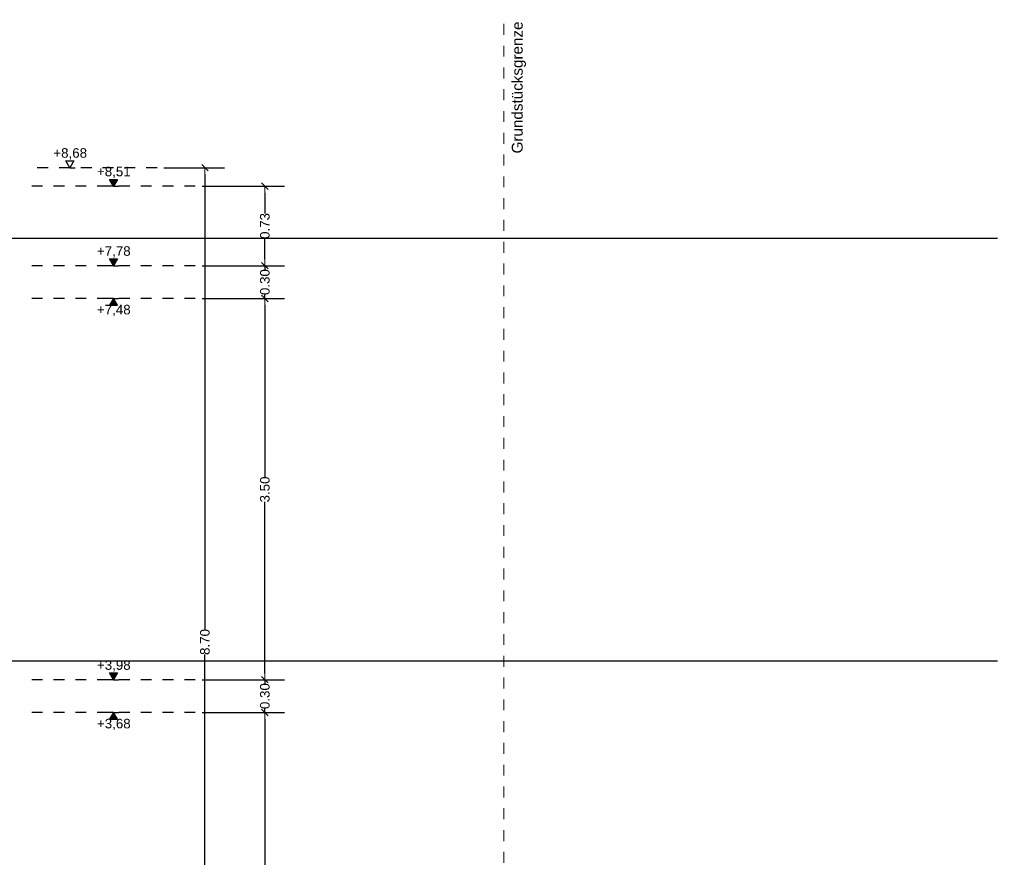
# Model space of a CAD drawing. Header units: metres. Extents: x -27.8 to 39.4, y -22.2 to 2.8.
# Tile 80 of 80: x 24.1 to 33.1, y -7.8 to -0.1. Entities that reach past the tile are written whole.
import ezdxf

# ---------------------------------------------------------------- set-up
doc = ezdxf.new("R2010")
doc.units = ezdxf.units.M
doc.header["$LTSCALE"] = 0.4
doc.header["$MEASUREMENT"] = 0
doc.linetypes.add('Strichlinie eng', pattern=[0.115, 0.075, -0.04])
doc.linetypes.add('Strichpunktlinie', pattern=[0.335139, 0.176389, -0.088194, 0, -0.070556])
doc.layers.get('0').update_dxf_attribs({"color": 8, "lineweight": 9})
doc.layers.get('Defpoints').update_dxf_attribs({"color": 8, "lineweight": 9})
doc.layers.add('Neubau_T-Bemaßung', color=8, linetype='Continuous')
doc.layers.add('S-Linien _ Schraffuren.2D', color=8, linetype='Continuous', lineweight=9)
doc.layers.add('T-Text', color=8, linetype='Continuous', lineweight=9)
doc.styles.add('ERSTELLTER_STIL_2', font='arial.ttf')
doc.dimstyles.new('ERSTELLTER_STIL__1', dxfattribs={"dimtxt": 0.0875, "dimasz": 0.059375, "dimexe": 0.18, "dimexo": 0.0625, "dimgap": 0, "dimtad": 1, "dimzin": 0, "dimdsep": 46, "dimtxsty": 'ERSTELLTER_STIL_2', "dimblk": 'ARROWHEAD_6', "dimblk1": 'ARROWHEAD_6', "dimblk2": 'ARROWHEAD_6', "dimcen": 0.09, "dimclrd": 7, "dimclre": 7, "dimclrt": 7, "dimazin": 0, "dimtfac": 1, "dimtdec": 4, "dimtmove": 0, "dimatfit": 3, "dimfxl": 1, "dimtolj": 1, "dimtzin": 0, "dimarcsym": 0})

# ---------------------------------------------------------------- blocks, each defined once
blk = doc.blocks.new('ARROWHEAD_6')
at = {"color": 0, "linetype": 'Continuous', "lineweight": 0}
for p, q in [((0, 0), (-1, 0)), ((-0.5, -0.5), (0.5, 0.5))]:
    blk.add_line(p, q, dxfattribs=at)
blk = doc.blocks.new('*D388')
at = {"layer": 'Defpoints', "color": 0, "linetype": 'Continuous', "transparency": 16777216}
for p in [(11.0695, -6.025), (33.092, -6.025), (23.73, -6.195)]:
    blk.add_point(p, dxfattribs=at)
at = {"layer": 'Neubau_T-Bemaßung', "linetype": 'Continuous', "lineweight": -2, "transparency": 16777216}
for p, q in [((11.0695, -6.025), (11.0695, -5.9272)), ((33.0295, -6.025), (10.8895, -6.025)), ((11.0695, -6.1356), (11.0695, -6.0844)), ((23.6675, -6.195), (10.8895, -6.195))]:
    blk.add_line(p, q, dxfattribs=at)
at = {"layer": 'Neubau_T-Bemaßung', "linetype": 'Continuous', "lineweight": -2, "transparency": 16777216, "xscale": 0.059375, "yscale": 0.059375, "zscale": 0.059375}
for p, rotation in [((11.0695, -6.025), 90), ((11.0695, -6.195), 270)]:
    blk.add_blockref('ARROWHEAD_6', p, dxfattribs=dict(at, rotation=rotation))
at = {"layer": 'Neubau_T-Bemaßung', "linetype": 'Continuous', "transparency": 16777216, "insert": (11.1831, -5.9272), "char_height": 0.0875, "attachment_point": 5, "rotation": 90, "style": 'ERSTELLTER_STIL_2'}
blk.add_mtext('\\A1;0.17', dxfattribs=at)
blk = doc.blocks.new('*D389')
at = {"layer": 'Defpoints', "color": 0, "linetype": 'Continuous', "transparency": 16777216}
for p in [(10.98, -3.525), (11.1831, -3.525), (33.092, -6.025)]:
    blk.add_point(p, dxfattribs=at)
at = {"layer": 'Neubau_T-Bemaßung', "linetype": 'Continuous', "lineweight": -2, "transparency": 16777216}
for p, q in [((11.0425, -3.525), (11.3631, -3.525)), ((11.1831, -3.5844), (11.1831, -4.6643)), ((11.1831, -5.9656), (11.1831, -4.8927)), ((33.0295, -6.025), (11.0031, -6.025))]:
    blk.add_line(p, q, dxfattribs=at)
at = {"layer": 'Neubau_T-Bemaßung', "linetype": 'Continuous', "lineweight": -2, "transparency": 16777216, "xscale": 0.059375, "yscale": 0.059375, "zscale": 0.059375}
for p, rotation in [((11.1831, -3.525), 90), ((11.1831, -6.025), 270)]:
    blk.add_blockref('ARROWHEAD_6', p, dxfattribs=dict(at, rotation=rotation))
at = {"layer": 'Neubau_T-Bemaßung', "linetype": 'Continuous', "transparency": 16777216, "insert": (11.1831, -4.7785), "char_height": 0.0875, "attachment_point": 5, "rotation": 90, "style": 'ERSTELLTER_STIL_2'}
blk.add_mtext('\\A1;2.50', dxfattribs=at)
blk = doc.blocks.new('*D393')
at = {"layer": 'Defpoints', "color": 0, "linetype": 'Continuous', "transparency": 16777216}
for p in [(11.1831, -2.145), (33.092, -2.145), (11.3631, -2.395)]:
    blk.add_point(p, dxfattribs=at)
at = {"layer": 'Neubau_T-Bemaßung', "linetype": 'Continuous', "lineweight": -2, "transparency": 16777216}
for p, q in [((11.1831, -2.0856), (11.1831, -2.0263)), ((33.0295, -2.145), (11.0031, -2.145)), ((11.1831, -2.145), (11.1831, -2.1562)), ((11.3006, -2.395), (11.0031, -2.395)), ((11.1831, -2.395), (11.1831, -2.3841)), ((11.1831, -2.4544), (11.1831, -2.5137))]:
    blk.add_line(p, q, dxfattribs=at)
at = {"layer": 'Neubau_T-Bemaßung', "linetype": 'Continuous', "lineweight": -2, "transparency": 16777216, "xscale": 0.059375, "yscale": 0.059375, "zscale": 0.059375}
for p, rotation in [((11.1831, -2.145), 270), ((11.1831, -2.395), 90)]:
    blk.add_blockref('ARROWHEAD_6', p, dxfattribs=dict(at, rotation=rotation))
at = {"layer": 'Neubau_T-Bemaßung', "linetype": 'Continuous', "transparency": 16777216, "insert": (11.1831, -2.2701), "char_height": 0.0875, "attachment_point": 5, "rotation": 90, "style": 'ERSTELLTER_STIL_2'}
blk.add_mtext('\\A1;0.25', dxfattribs=at)
blk = doc.blocks.new('*D406')
at = {"layer": 'Defpoints', "color": 0, "linetype": 'Continuous', "transparency": 16777216}
for p in [(1.5934, -6.825), (7.9525, -6.825), (33.092, -10.175)]:
    blk.add_point(p, dxfattribs=at)
at = {"layer": 'Neubau_T-Bemaßung', "linetype": 'Continuous', "lineweight": -2, "transparency": 16777216}
for p, q in [((7.89, -6.825), (1.4134, -6.825)), ((1.5934, -6.8844), (1.5934, -8.3896)), ((1.5934, -10.1156), (1.5934, -8.6174)), ((33.0295, -10.175), (1.4134, -10.175))]:
    blk.add_line(p, q, dxfattribs=at)
at = {"layer": 'Neubau_T-Bemaßung', "linetype": 'Continuous', "lineweight": -2, "transparency": 16777216, "xscale": 0.059375, "yscale": 0.059375, "zscale": 0.059375}
for p, rotation in [((1.5934, -6.825), 90), ((1.5934, -10.175), 270)]:
    blk.add_blockref('ARROWHEAD_6', p, dxfattribs=dict(at, rotation=rotation))
at = {"layer": 'Neubau_T-Bemaßung', "linetype": 'Continuous', "transparency": 16777216, "insert": (1.5934, -8.5035), "char_height": 0.0875, "attachment_point": 5, "rotation": 90, "style": 'ERSTELLTER_STIL_2'}
blk.add_mtext('\\A1;3.35', dxfattribs=at)
blk = doc.blocks.new('*D410')
at = {"layer": 'Defpoints', "color": 0, "linetype": 'Continuous', "transparency": 16777216}
for p in [(1.4798, -6.025), (33.092, -6.025), (23.73, -6.195)]:
    blk.add_point(p, dxfattribs=at)
at = {"layer": 'Neubau_T-Bemaßung', "linetype": 'Continuous', "lineweight": -2, "transparency": 16777216}
for p, q in [((1.4798, -6.025), (1.4798, -5.9272)), ((33.0295, -6.025), (1.2998, -6.025)), ((1.4798, -6.1356), (1.4798, -6.0844)), ((23.6675, -6.195), (1.2998, -6.195))]:
    blk.add_line(p, q, dxfattribs=at)
at = {"layer": 'Neubau_T-Bemaßung', "linetype": 'Continuous', "lineweight": -2, "transparency": 16777216, "xscale": 0.059375, "yscale": 0.059375, "zscale": 0.059375}
for p, rotation in [((1.4798, -6.025), 90), ((1.4798, -6.195), 270)]:
    blk.add_blockref('ARROWHEAD_6', p, dxfattribs=dict(at, rotation=rotation))
at = {"layer": 'Neubau_T-Bemaßung', "linetype": 'Continuous', "transparency": 16777216, "insert": (1.5934, -5.9272), "char_height": 0.0875, "attachment_point": 5, "rotation": 90, "style": 'ERSTELLTER_STIL_2'}
blk.add_mtext('\\A1;0.17', dxfattribs=at)
blk = doc.blocks.new('*D411')
at = {"layer": 'Defpoints', "color": 0, "linetype": 'Continuous', "transparency": 16777216}
for p in [(1.5934, -3.025), (8.0525, -3.025), (33.092, -6.025)]:
    blk.add_point(p, dxfattribs=at)
at = {"layer": 'Neubau_T-Bemaßung', "linetype": 'Continuous', "lineweight": -2, "transparency": 16777216}
for p, q in [((7.99, -3.025), (1.4134, -3.025)), ((1.5934, -3.0844), (1.5934, -4.415)), ((1.5934, -5.9656), (1.5934, -4.642)), ((33.0295, -6.025), (1.4134, -6.025))]:
    blk.add_line(p, q, dxfattribs=at)
at = {"layer": 'Neubau_T-Bemaßung', "linetype": 'Continuous', "lineweight": -2, "transparency": 16777216, "xscale": 0.059375, "yscale": 0.059375, "zscale": 0.059375}
for p, rotation in [((1.5934, -3.025), 90), ((1.5934, -6.025), 270)]:
    blk.add_blockref('ARROWHEAD_6', p, dxfattribs=dict(at, rotation=rotation))
at = {"layer": 'Neubau_T-Bemaßung', "linetype": 'Continuous', "transparency": 16777216, "insert": (1.5934, -4.5285), "char_height": 0.0875, "attachment_point": 5, "rotation": 90, "style": 'ERSTELLTER_STIL_2'}
blk.add_mtext('\\A1;3.00', dxfattribs=at)
blk = doc.blocks.new('*D415')
at = {"layer": 'Defpoints', "color": 0, "linetype": 'Continuous', "transparency": 16777216}
for p in [(1.5934, -2.145), (33.092, -2.145), (1.7253, -2.395)]:
    blk.add_point(p, dxfattribs=at)
at = {"layer": 'Neubau_T-Bemaßung', "linetype": 'Continuous', "lineweight": -2, "transparency": 16777216}
for p, q in [((1.5934, -2.0856), (1.5934, -2.0263)), ((33.0295, -2.145), (1.4134, -2.145)), ((1.5934, -2.145), (1.5934, -2.1562)), ((1.6628, -2.395), (1.4134, -2.395)), ((1.5934, -2.395), (1.5934, -2.3841)), ((1.5934, -2.4544), (1.5934, -2.5137))]:
    blk.add_line(p, q, dxfattribs=at)
at = {"layer": 'Neubau_T-Bemaßung', "linetype": 'Continuous', "lineweight": -2, "transparency": 16777216, "xscale": 0.059375, "yscale": 0.059375, "zscale": 0.059375}
for p, rotation in [((1.5934, -2.145), 270), ((1.5934, -2.395), 90)]:
    blk.add_blockref('ARROWHEAD_6', p, dxfattribs=dict(at, rotation=rotation))
at = {"layer": 'Neubau_T-Bemaßung', "linetype": 'Continuous', "transparency": 16777216, "insert": (1.5934, -2.2701), "char_height": 0.0875, "attachment_point": 5, "rotation": 90, "style": 'ERSTELLTER_STIL_2'}
blk.add_mtext('\\A1;0.25', dxfattribs=at)
blk = doc.blocks.new('*D435')
at = {"layer": 'Defpoints', "color": 0, "linetype": 'Continuous', "transparency": 16777216}
for p in [(25.32, -1.4949), (25.7588, -1.4949), (21.745, -10.195)]:
    blk.add_point(p, dxfattribs=at)
at = {"layer": 'Neubau_T-Bemaßung', "linetype": 'Continuous', "lineweight": -2, "transparency": 16777216}
for p, q in [((25.3825, -1.4949), (25.9388, -1.4949)), ((25.7588, -1.5543), (25.7588, -5.7349)), ((25.7588, -10.1356), (25.7588, -5.962)), ((21.8075, -10.195), (25.9388, -10.195))]:
    blk.add_line(p, q, dxfattribs=at)
at = {"layer": 'Neubau_T-Bemaßung', "linetype": 'Continuous', "lineweight": -2, "transparency": 16777216, "xscale": 0.059375, "yscale": 0.059375, "zscale": 0.059375}
for p, rotation in [((25.7588, -1.4949), 90), ((25.7588, -10.195), 270)]:
    blk.add_blockref('ARROWHEAD_6', p, dxfattribs=dict(at, rotation=rotation))
at = {"layer": 'Neubau_T-Bemaßung', "linetype": 'Continuous', "transparency": 16777216, "insert": (25.7588, -5.8484), "char_height": 0.0875, "attachment_point": 5, "rotation": 90, "style": 'ERSTELLTER_STIL_2'}
blk.add_mtext('\\A1;8.70', dxfattribs=at)
blk = doc.blocks.new('*D441')
at = {"layer": 'Defpoints', "color": 0, "linetype": 'Continuous', "transparency": 16777216}
for p in [(25.67, -6.495), (26.3088, -6.495), (25.67, -10.355)]:
    blk.add_point(p, dxfattribs=at)
at = {"layer": 'Neubau_T-Bemaßung', "linetype": 'Continuous', "lineweight": -2, "transparency": 16777216}
for p, q in [((25.7325, -6.495), (26.4888, -6.495)), ((26.3088, -6.5544), (26.3088, -8.3149)), ((26.3088, -10.2956), (26.3088, -8.5421)), ((25.7325, -10.355), (26.4888, -10.355))]:
    blk.add_line(p, q, dxfattribs=at)
at = {"layer": 'Neubau_T-Bemaßung', "linetype": 'Continuous', "lineweight": -2, "transparency": 16777216, "xscale": 0.059375, "yscale": 0.059375, "zscale": 0.059375}
for p, rotation in [((26.3088, -6.495), 90), ((26.3088, -10.355), 270)]:
    blk.add_blockref('ARROWHEAD_6', p, dxfattribs=dict(at, rotation=rotation))
at = {"layer": 'Neubau_T-Bemaßung', "linetype": 'Continuous', "transparency": 16777216, "insert": (26.3088, -8.4285), "char_height": 0.0875, "attachment_point": 5, "rotation": 90, "style": 'ERSTELLTER_STIL_2'}
blk.add_mtext('\\A1;3.86', dxfattribs=at)
blk = doc.blocks.new('*D442')
at = {"layer": 'Defpoints', "color": 0, "linetype": 'Continuous', "transparency": 16777216}
for p in [(25.67, -6.195), (26.3088, -6.195), (25.67, -6.495)]:
    blk.add_point(p, dxfattribs=at)
at = {"layer": 'Neubau_T-Bemaßung', "linetype": 'Continuous', "lineweight": -2, "transparency": 16777216}
for p, q in [((26.3088, -6.1356), (26.3088, -6.0763)), ((25.7325, -6.195), (26.4888, -6.195)), ((26.3088, -6.195), (26.3088, -6.2317)), ((25.7325, -6.495), (26.4888, -6.495)), ((26.3088, -6.495), (26.3088, -6.4586)), ((26.3088, -6.5544), (26.3088, -6.6138))]:
    blk.add_line(p, q, dxfattribs=at)
at = {"layer": 'Neubau_T-Bemaßung', "linetype": 'Continuous', "lineweight": -2, "transparency": 16777216, "xscale": 0.059375, "yscale": 0.059375, "zscale": 0.059375}
for p, rotation in [((26.3088, -6.195), 270), ((26.3088, -6.495), 90)]:
    blk.add_blockref('ARROWHEAD_6', p, dxfattribs=dict(at, rotation=rotation))
at = {"layer": 'Neubau_T-Bemaßung', "linetype": 'Continuous', "transparency": 16777216, "insert": (26.3088, -6.3451), "char_height": 0.0875, "attachment_point": 5, "rotation": 90, "style": 'ERSTELLTER_STIL_2'}
blk.add_mtext('\\A1;0.30', dxfattribs=at)
blk = doc.blocks.new('*D443')
at = {"layer": 'Defpoints', "color": 0, "linetype": 'Continuous', "transparency": 16777216}
for p in [(25.67, -2.695), (26.3088, -2.695), (25.67, -6.195)]:
    blk.add_point(p, dxfattribs=at)
at = {"layer": 'Neubau_T-Bemaßung', "linetype": 'Continuous', "lineweight": -2, "transparency": 16777216}
for p, q in [((25.7325, -2.695), (26.4888, -2.695)), ((26.3088, -2.7544), (26.3088, -4.335)), ((26.3088, -6.1356), (26.3088, -4.562)), ((25.7325, -6.195), (26.4888, -6.195))]:
    blk.add_line(p, q, dxfattribs=at)
at = {"layer": 'Neubau_T-Bemaßung', "linetype": 'Continuous', "lineweight": -2, "transparency": 16777216, "xscale": 0.059375, "yscale": 0.059375, "zscale": 0.059375}
for p, rotation in [((26.3088, -2.695), 90), ((26.3088, -6.195), 270)]:
    blk.add_blockref('ARROWHEAD_6', p, dxfattribs=dict(at, rotation=rotation))
at = {"layer": 'Neubau_T-Bemaßung', "linetype": 'Continuous', "transparency": 16777216, "insert": (26.3088, -4.4485), "char_height": 0.0875, "attachment_point": 5, "rotation": 90, "style": 'ERSTELLTER_STIL_2'}
blk.add_mtext('\\A1;3.50', dxfattribs=at)
blk = doc.blocks.new('*D444')
at = {"layer": 'Defpoints', "color": 0, "linetype": 'Continuous', "transparency": 16777216}
for p in [(25.67, -2.395), (26.3088, -2.395), (25.67, -2.695)]:
    blk.add_point(p, dxfattribs=at)
at = {"layer": 'Neubau_T-Bemaßung', "linetype": 'Continuous', "lineweight": -2, "transparency": 16777216}
for p, q in [((26.3088, -2.3356), (26.3088, -2.2763)), ((25.7325, -2.395), (26.4888, -2.395)), ((26.3088, -2.395), (26.3088, -2.4317)), ((25.7325, -2.695), (26.4888, -2.695)), ((26.3088, -2.695), (26.3088, -2.6586)), ((26.3088, -2.7544), (26.3088, -2.8138))]:
    blk.add_line(p, q, dxfattribs=at)
at = {"layer": 'Neubau_T-Bemaßung', "linetype": 'Continuous', "lineweight": -2, "transparency": 16777216, "xscale": 0.059375, "yscale": 0.059375, "zscale": 0.059375}
for p, rotation in [((26.3088, -2.395), 270), ((26.3088, -2.695), 90)]:
    blk.add_blockref('ARROWHEAD_6', p, dxfattribs=dict(at, rotation=rotation))
at = {"layer": 'Neubau_T-Bemaßung', "linetype": 'Continuous', "transparency": 16777216, "insert": (26.3088, -2.5451), "char_height": 0.0875, "attachment_point": 5, "rotation": 90, "style": 'ERSTELLTER_STIL_2'}
blk.add_mtext('\\A1;0.30', dxfattribs=at)
blk = doc.blocks.new('*D445')
at = {"layer": 'Defpoints', "color": 0, "linetype": 'Continuous', "transparency": 16777216}
for p in [(25.67, -1.665), (26.3088, -1.665), (25.67, -2.395)]:
    blk.add_point(p, dxfattribs=at)
at = {"layer": 'Neubau_T-Bemaßung', "linetype": 'Continuous', "lineweight": -2, "transparency": 16777216}
for p, q in [((25.7325, -1.665), (26.4888, -1.665)), ((26.3088, -1.7244), (26.3088, -1.9165)), ((26.3088, -2.3356), (26.3088, -2.1438)), ((25.7325, -2.395), (26.4888, -2.395))]:
    blk.add_line(p, q, dxfattribs=at)
at = {"layer": 'Neubau_T-Bemaßung', "linetype": 'Continuous', "lineweight": -2, "transparency": 16777216, "xscale": 0.059375, "yscale": 0.059375, "zscale": 0.059375}
for p, rotation in [((26.3088, -1.665), 90), ((26.3088, -2.395), 270)]:
    blk.add_blockref('ARROWHEAD_6', p, dxfattribs=dict(at, rotation=rotation))
at = {"layer": 'Neubau_T-Bemaßung', "linetype": 'Continuous', "transparency": 16777216, "insert": (26.3088, -2.0301), "char_height": 0.0875, "attachment_point": 5, "rotation": 90, "style": 'ERSTELLTER_STIL_2'}
blk.add_mtext('\\A1;0.73', dxfattribs=at)

msp = doc.modelspace()

# ---------------------------------------------------------------- hatches: boundary and pattern name
at = {"layer": 'Neubau_T-Bemaßung', "linetype": 'Continuous'}
for points in [[(24.92, -1.665), (24.9562, -1.6025), (24.8837, -1.6025)], [(24.92, -2.395), (24.9562, -2.3325), (24.8837, -2.3325)], [(24.92, -2.695), (24.8837, -2.7575), (24.9562, -2.7575)], [(24.92, -6.195), (24.9562, -6.1325), (24.8837, -6.1325)], [(24.92, -6.495), (24.8837, -6.5575), (24.9562, -6.5575)]]:
    msp.add_hatch(color=256, dxfattribs=at).paths.add_polyline_path(points)

# ---------------------------------------------------------------- linework, layer by layer
for p, q in [((24.52, -1.4949), (24.4837, -1.4324)), ((24.4837, -1.4324), (24.5562, -1.4324)), ((24.5562, -1.4324), (24.52, -1.4949)), ((24.52, -1.4949), (24.4731, -1.4949)), ((24.52, -1.4949), (24.5669, -1.4949)), ((24.92, -1.665), (24.8837, -1.6025)), ((24.8837, -1.6025), (24.9562, -1.6025)), ((24.9562, -1.6025), (24.92, -1.665)), ((24.92, -1.665), (24.8731, -1.665)), ((24.92, -1.665), (24.9669, -1.665)), ((24.92, -2.395), (24.8837, -2.3325)), ((24.8837, -2.3325), (24.9562, -2.3325)), ((24.9562, -2.3325), (24.92, -2.395)), ((24.92, -2.395), (24.8731, -2.395)), ((24.92, -2.395), (24.9669, -2.395)), ((24.92, -2.695), (24.8731, -2.695)), ((24.92, -2.695), (24.8837, -2.7575)), ((24.92, -2.695), (24.9669, -2.695)), ((24.9562, -2.7575), (24.92, -2.695)), ((24.8837, -2.7575), (24.9562, -2.7575)), ((24.92, -6.195), (24.8837, -6.1325)), ((24.8837, -6.1325), (24.9562, -6.1325)), ((24.9562, -6.1325), (24.92, -6.195)), ((24.92, -6.195), (24.8731, -6.195)), ((24.92, -6.195), (24.9669, -6.195)), ((24.92, -6.495), (24.8731, -6.495)), ((24.92, -6.495), (24.8837, -6.5575)), ((24.92, -6.495), (24.9669, -6.495)), ((24.9562, -6.5575), (24.92, -6.495)), ((24.8837, -6.5575), (24.9562, -6.5575))]:
    msp.add_line(p, q, dxfattribs=at)
at = {"layer": 'Neubau_T-Bemaßung', "linetype": 'Strichlinie eng'}
for p, q in [((25.32, -1.4949), (24.17, -1.4949)), ((25.67, -1.665), (24.17, -1.665)), ((25.67, -2.395), (24.17, -2.395)), ((25.67, -2.695), (24.17, -2.695)), ((25.67, -6.195), (24.17, -6.195)), ((25.67, -6.495), (24.17, -6.495))]:
    msp.add_line(p, q, dxfattribs=at)
at = {"layer": 'S-Linien _ Schraffuren.2D', "linetype": 'Strichpunktlinie', "flags": 128}
msp.add_lwpolyline([(28.5023, -0.175), (28.5023, -16.175)], dxfattribs=at)

# ---------------------------------------------------------------- texts
at = {"layer": 'Neubau_T-Bemaßung', "char_height": 0.0875, "attachment_point": 7, "style": 'ERSTELLTER_STIL_2'}
for s, insert in [('\\A1;+8,68', (24.3682, -1.4199)), ('\\A1;+8,51', (24.7682, -1.59)), ('\\A1;+7,78', (24.7682, -2.32)), ('\\A1;+7,48', (24.7682, -2.8575)), ('\\A1;+3,98', (24.7682, -6.12)), ('\\A1;+3,68', (24.7682, -6.6575))]:
    msp.add_mtext(s, dxfattribs=dict(at, insert=insert))
at = {"layer": 'T-Text', "linetype": 'Continuous', "insert": (28.704, -1.3642), "char_height": 0.1, "attachment_point": 7, "rotation": 90, "style": 'ERSTELLTER_STIL_2'}
msp.add_mtext('\\A1;Grundstücksgrenze', dxfattribs=at)

# ---------------------------------------------------------------- dimensions: what is measured, and where the dimension line sits
at = {"layer": 'Neubau_T-Bemaßung', "linetype": 'Continuous'}
for base, p1, p2, picture, middle in [((25.7588, -1.4949), (21.745, -10.195), (25.32, -1.4949), '*D435', (25.7588, -5.8484)), ((26.3088, -1.665), (25.67, -2.395), (25.67, -1.665), '*D445', (26.3088, -2.0301)), ((1.5934, -2.145), (1.7253, -2.395), (33.092, -2.145), '*D415', (1.5934, -2.2701)), ((11.1831, -2.145), (11.3631, -2.395), (33.092, -2.145), '*D393', (11.1831, -2.2701)), ((26.3088, -2.395), (25.67, -2.695), (25.67, -2.395), '*D444', (26.3088, -2.5451)), ((26.3088, -2.695), (25.67, -6.195), (25.67, -2.695), '*D443', (26.3088, -4.4485)), ((1.5934, -3.025), (33.092, -6.025), (8.0525, -3.025), '*D411', (1.5934, -4.5285)), ((11.1831, -3.525), (33.092, -6.025), (10.98, -3.525), '*D389', (11.1831, -4.7785)), ((1.4798, -6.025), (23.73, -6.195), (33.092, -6.025), '*D410', (1.5934, -5.9272)), ((11.0695, -6.025), (23.73, -6.195), (33.092, -6.025), '*D388', (11.1831, -5.9272)), ((26.3088, -6.195), (25.67, -6.495), (25.67, -6.195), '*D442', (26.3088, -6.3451)), ((26.3088, -6.495), (25.67, -10.355), (25.67, -6.495), '*D441', (26.3088, -8.4285)), ((1.5934, -6.825), (33.092, -10.175), (7.9525, -6.825), '*D406', (1.5934, -8.5035))]:
    dim = msp.add_linear_dim(base=base, p1=p1, p2=p2, angle=90, dimstyle='ERSTELLTER_STIL__1', override={"dimclrd": 256, "dimclre": 256, "dimclrt": 256}, dxfattribs=at)
    dim.commit()
    dim.dimension.update_dxf_attribs({"geometry": picture, "text_midpoint": middle, "dimtype": 160, "text_rotation": 90})

doc.saveas('drawing.dxf')
